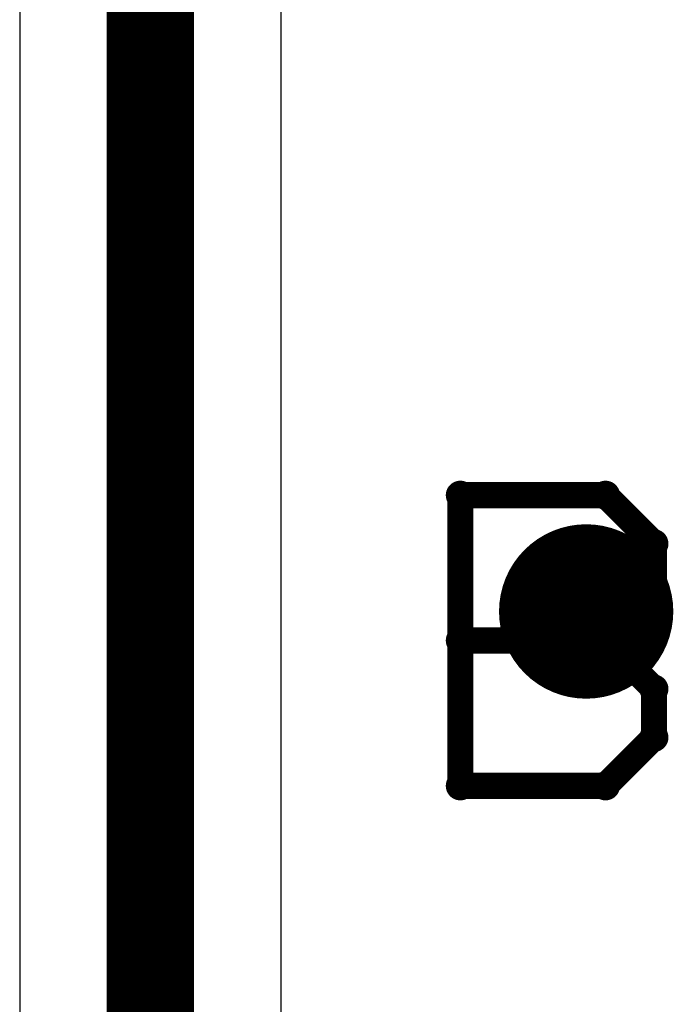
# Model space of a CAD drawing. Extents: x -1.5 to 9, y -3 to 5.
# Tile 194 of 256: x 0.485 to 0.56, y 3.105 to 3.2179. Entities that reach past the tile are written whole.
import ezdxf

# ---------------------------------------------------------------- set-up
doc = ezdxf.new("R2010")
doc.units = 0
doc.layers.get('0').update_dxf_attribs({"linetype": 'CONTINUOUS'})
for name, color, linetype in [('qfn16-30-34-a_copper_signal_1', 1, 'CONTINUOUS'), ('qfn16-30-34-a_copper_signal_2', 1, 'CONTINUOUS'), ('qfn16-30-34-a_copper_signal_bot', 5, 'CONTINUOUS'), ('qfn16-30-34-a_copper_signal_top', 1, 'CONTINUOUS'), ('qfn16-30-34-a_drawing_1', 1, 'CONTINUOUS'), ('qfn16-30-34-a_drillmap_1', 1, 'CONTINUOUS'), ('qfn16-30-34-a_pth_drill', 1, 'CONTINUOUS')]:
    doc.layers.add(name, color=color, linetype=linetype)

# ---------------------------------------------------------------- blocks, each defined once
blk = doc.blocks.new('D29')
at = {"const_width": 0.01}
blk.add_lwpolyline([(-0.005, 0, 1), (0.005, 0, 1)], format="xyb", close=True, dxfattribs=at)
blk = doc.blocks.new('D64')
at = {"const_width": 0.005}
blk.add_lwpolyline([(-0.0025, 0, 1), (0.0025, 0, 1)], format="xyb", close=True, dxfattribs=at)
blk = doc.blocks.new('D69')
at = {"const_width": 0.001667}
blk.add_lwpolyline([(-0.000833, 0, 1), (0.000833, 0, 1)], format="xyb", close=True, dxfattribs=at)
blk = doc.blocks.new('D44')
at = {"const_width": 0.0025}
blk.add_lwpolyline([(-0.00125, 0, 1), (0.00125, 0, 1)], format="xyb", close=True, dxfattribs=at)

msp = doc.modelspace()

# ---------------------------------------------------------------- linework, layer by layer
at = {"layer": 'qfn16-30-34-a_copper_signal_top', "color": 1, "const_width": 0.01}
msp.add_lwpolyline([(0.5, 3.265), (0.5, 2.025)], dxfattribs=at)
at = {"layer": 'qfn16-30-34-a_copper_signal_top', "color": 1}
for points in [[(0.485, 3.225235), (0.485, 2.934293)], [(0.515, 2.934293), (0.515, 3.225235)]]:
    msp.add_lwpolyline(points, dxfattribs=at)
at = {"layer": 'qfn16-30-34-a_drawing_1', "color": 1, "const_width": 0.003}
for points in [[(0.535559, 3.163328), (0.535559, 3.130006)], [(0.55222, 3.163328), (0.535559, 3.163328)], [(0.557774, 3.157774), (0.55222, 3.163328)], [(0.557774, 3.152221), (0.557774, 3.157774)], [(0.55222, 3.146667), (0.557774, 3.152221)], [(0.55222, 3.146667), (0.535559, 3.146667)], [(0.535559, 3.146667), (0.55222, 3.146667)], [(0.557774, 3.141113), (0.55222, 3.146667)], [(0.557774, 3.135559), (0.557774, 3.141113)], [(0.55222, 3.130006), (0.557774, 3.135559)], [(0.535559, 3.130006), (0.55222, 3.130006)]]:
    msp.add_lwpolyline(points, dxfattribs=at)
at = {"layer": 'qfn16-30-34-a_drillmap_1', "color": 1, "const_width": 0.005}
for points in [[(0.55, 3.145), (0.55, 3.155)], [(0.545, 3.15), (0.555, 3.15)]]:
    msp.add_lwpolyline(points, dxfattribs=at)

# ---------------------------------------------------------------- block references
at = {"layer": 'qfn16-30-34-a_copper_signal_1'}
msp.add_blockref('D29', (0.55, 3.15), dxfattribs=at)
at = {"layer": 'qfn16-30-34-a_copper_signal_2'}
msp.add_blockref('D29', (0.55, 3.15), dxfattribs=at)
at = {"layer": 'qfn16-30-34-a_copper_signal_bot'}
msp.add_blockref('D29', (0.55, 3.15), dxfattribs=at)
at = {"layer": 'qfn16-30-34-a_copper_signal_top'}
msp.add_blockref('D29', (0.55, 3.15), dxfattribs=at)
at = {"layer": 'qfn16-30-34-a_drawing_1'}
for p in [(0.535559, 3.163328), (0.535559, 3.163328), (0.55222, 3.163328), (0.557774, 3.157774), (0.557774, 3.152221), (0.535559, 3.146667), (0.55222, 3.146667), (0.55222, 3.146667), (0.557774, 3.141113), (0.557774, 3.135559), (0.535559, 3.130006), (0.55222, 3.130006)]:
    msp.add_blockref('D69', p, dxfattribs=at)
at = {"layer": 'qfn16-30-34-a_drillmap_1'}
for p in [(0.55, 3.155), (0.545, 3.15), (0.555, 3.15), (0.55, 3.145)]:
    msp.add_blockref('D44', p, dxfattribs=at)
at = {"layer": 'qfn16-30-34-a_pth_drill'}
msp.add_blockref('D64', (0.55, 3.15), dxfattribs=at)

doc.saveas('drawing.dxf')
